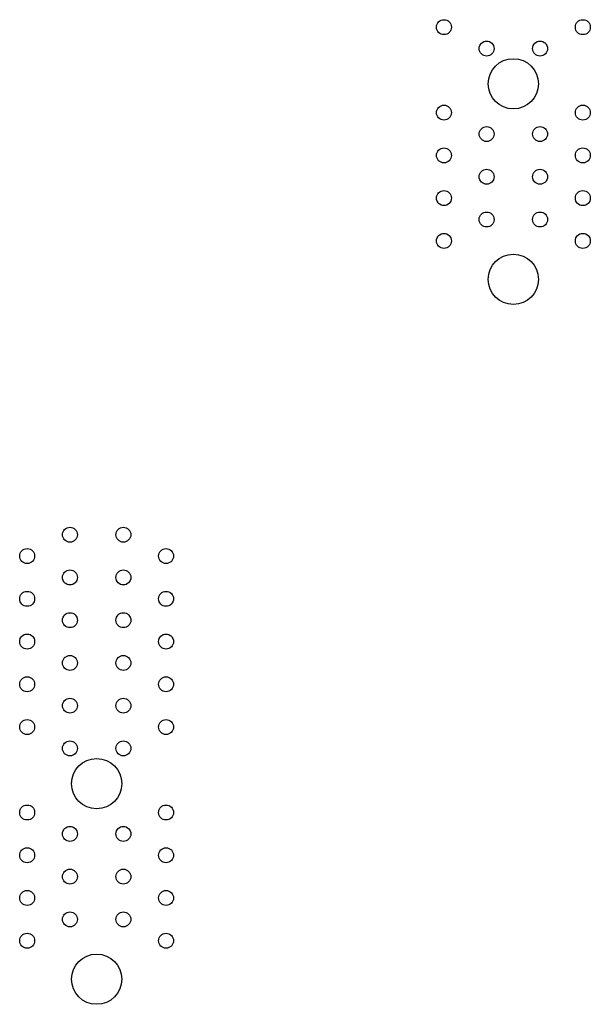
# Model space of a CAD drawing. Header units: millimetres. Extents: x 0 to 210, y 0 to 148.
# Tile 48 of 52: x 150.26 to 154.71, y 108.37 to 116.04. Entities that reach past the tile are written whole.
import ezdxf

# ---------------------------------------------------------------- set-up
doc = ezdxf.new("R2010")
doc.units = ezdxf.units.MM
doc.header["$LTSCALE"] = 0.5

msp = doc.modelspace()

# ---------------------------------------------------------------- linework, layer by layer
at = {"color": 7, "linetype": 'Continuous', "lineweight": 25}
for centre, radius in [((153.569526, 115.985844), 0.058333), ((154.652859, 115.985844), 0.058333), ((153.902859, 115.819177), 0.058333), ((154.319526, 115.819177), 0.058333), ((154.111193, 115.544177), 0.195833), ((153.569526, 115.319177), 0.058333), ((154.652859, 115.319177), 0.058333), ((153.902859, 115.15251), 0.058333), ((154.319526, 115.15251), 0.058333), ((153.569526, 114.985844), 0.058333), ((154.652859, 114.985844), 0.058333), ((153.902859, 114.819177), 0.058333), ((154.319526, 114.819177), 0.058333), ((153.569526, 114.652511), 0.058333), ((154.652859, 114.652511), 0.058333), ((153.902859, 114.485844), 0.058333), ((154.319526, 114.485844), 0.058333), ((153.569526, 114.319177), 0.058333), ((154.652859, 114.319177), 0.058333), ((154.111193, 114.019177), 0.195833), ((150.652859, 112.02751), 0.058333), ((151.069526, 112.02751), 0.058333), ((150.319526, 111.860843), 0.058333), ((151.40286, 111.860843), 0.058333), ((150.652859, 111.694176), 0.058333), ((151.069526, 111.694176), 0.058333), ((150.319526, 111.52751), 0.058333), ((151.40286, 111.52751), 0.058333), ((150.652859, 111.360843), 0.058333), ((151.069526, 111.360843), 0.058333), ((150.319526, 111.194177), 0.058333), ((151.40286, 111.194177), 0.058333), ((150.652859, 111.02751), 0.058333), ((151.069526, 111.02751), 0.058333), ((150.319526, 110.860843), 0.058333), ((151.40286, 110.860843), 0.058333), ((150.652859, 110.694177), 0.058333), ((151.069526, 110.694177), 0.058333), ((150.319526, 110.52751), 0.058333), ((151.40286, 110.52751), 0.058333), ((150.652859, 110.360843), 0.058333), ((151.069526, 110.360843), 0.058333), ((150.861193, 110.085843), 0.195833), ((150.319526, 109.860843), 0.058333), ((151.40286, 109.860843), 0.058333), ((150.652859, 109.694177), 0.058333), ((151.069526, 109.694177), 0.058333), ((150.319526, 109.52751), 0.058333), ((151.40286, 109.52751), 0.058333), ((150.652859, 109.360843), 0.058333), ((151.069526, 109.360843), 0.058333), ((150.319526, 109.194177), 0.058333), ((151.40286, 109.194177), 0.058333), ((150.652859, 109.02751), 0.058333), ((151.069526, 109.02751), 0.058333), ((150.319526, 108.860843), 0.058333), ((151.40286, 108.860843), 0.058333), ((150.861193, 108.560843), 0.195833)]:
    msp.add_circle(centre, radius, dxfattribs=at)

doc.saveas('drawing.dxf')
